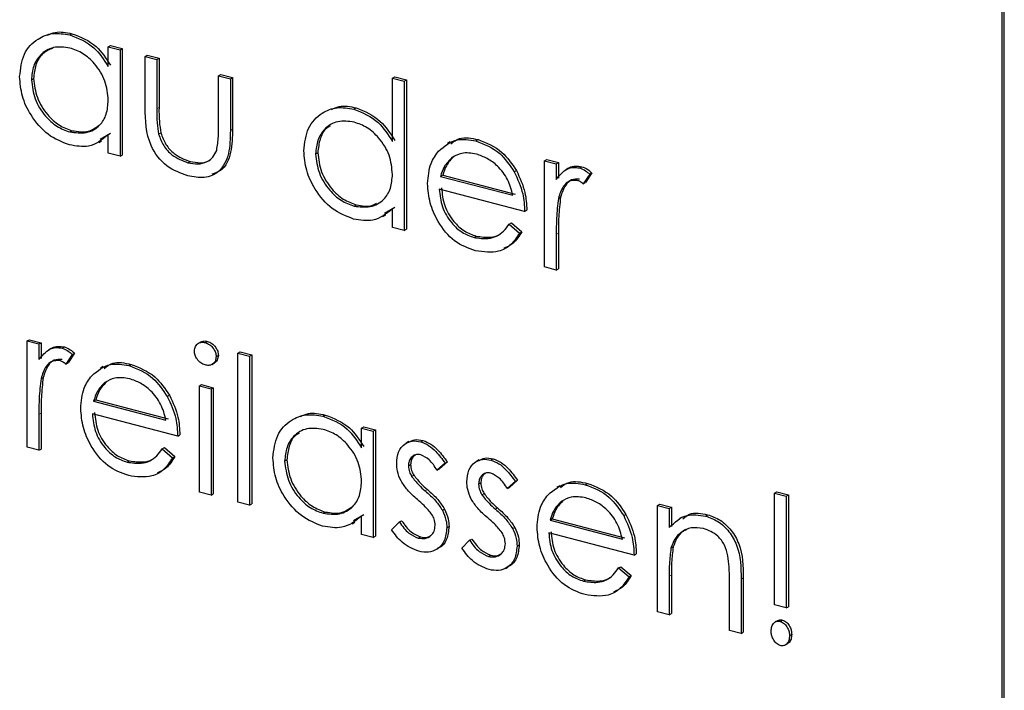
# Model space of a CAD drawing. Header units: millimetres. Extents: x 0 to 2100, y 0 to 1485.
# Tile 34 of 39: x 1702 to 1715, y 1171 to 1180. Entities that reach past the tile are written whole.
import ezdxf

# ---------------------------------------------------------------- set-up
doc = ezdxf.new("R2010")
doc.units = ezdxf.units.MM
doc.header["$LTSCALE"] = 5

msp = doc.modelspace()

# ---------------------------------------------------------------- linework, layer by layer
at = {"color": 7, "linetype": 'Continuous', "lineweight": 25}
for p, q in [((1714.634, 1145.381), (1714.635, 1190.622)), ((1714.662, 1145.397), (1714.663, 1190.638)), ((1702.806, 1179.627), (1702.834, 1179.643)), ((1703.295, 1179.476), (1703.324, 1179.492)), ((1703.295, 1179.226), (1703.295, 1179.476)), ((1703.295, 1179.476), (1703.444, 1179.437)), ((1703.324, 1179.492), (1703.472, 1179.453)), ((1703.444, 1179.437), (1703.472, 1179.453)), ((1703.472, 1179.453), (1703.472, 1178.103)), ((1703.444, 1179.437), (1703.444, 1178.088)), ((1703.762, 1179.354), (1703.79, 1179.37)), ((1703.762, 1179.354), (1703.911, 1179.315)), ((1703.762, 1178.709), (1703.762, 1179.354)), ((1703.79, 1179.37), (1703.939, 1179.331)), ((1703.911, 1179.315), (1703.939, 1179.331)), ((1703.939, 1179.331), (1703.939, 1178.705)), ((1703.911, 1179.315), (1703.911, 1178.689)), ((1704.695, 1179.11), (1704.723, 1179.126)), ((1704.695, 1178.485), (1704.695, 1179.11)), ((1704.695, 1179.11), (1704.844, 1179.072)), ((1704.723, 1179.126), (1704.872, 1179.088)), ((1704.844, 1179.072), (1704.872, 1179.088)), ((1704.872, 1179.088), (1704.872, 1178.431)), ((1706.901, 1179.079), (1706.929, 1179.095)), ((1706.901, 1179.079), (1707.049, 1179.04)), ((1706.901, 1178.274), (1706.901, 1179.079)), ((1706.929, 1179.095), (1707.078, 1179.056)), ((1702.32, 1179.057), (1702.348, 1179.073)), ((1704.844, 1179.072), (1704.844, 1178.415)), ((1707.049, 1179.04), (1707.078, 1179.056)), ((1707.049, 1179.04), (1707.049, 1177.147)), ((1707.078, 1179.056), (1707.078, 1177.162)), ((1706.412, 1178.686), (1706.44, 1178.702)), ((1702.807, 1178.396), (1702.835, 1178.412)), ((1703.324, 1178.376), (1703.194, 1178.302)), ((1703.295, 1178.126), (1703.295, 1178.36)), ((1703.934, 1178.368), (1703.962, 1178.384)), ((1703.174, 1178.263), (1703.21, 1178.283)), ((1707.633, 1178.27), (1707.598, 1178.25)), ((1707.958, 1178.282), (1707.986, 1178.298)), ((1703.444, 1178.088), (1703.295, 1178.126)), ((1703.444, 1178.088), (1703.472, 1178.103)), ((1705.925, 1178.116), (1705.953, 1178.132)), ((1707.654, 1178.07), (1707.682, 1178.085)), ((1704.305, 1178.005), (1704.333, 1178.021)), ((1708.831, 1178.031), (1708.859, 1178.047)), ((1708.831, 1178.031), (1708.979, 1177.992)), ((1708.831, 1176.682), (1708.831, 1178.031)), ((1708.859, 1178.047), (1709.008, 1178.008)), ((1708.979, 1177.992), (1709.008, 1178.008)), ((1708.979, 1177.992), (1708.979, 1177.794)), ((1709.008, 1178.008), (1709.008, 1177.809)), ((1709.274, 1177.939), (1709.303, 1177.955)), ((1707.51, 1177.831), (1707.539, 1177.847)), ((1707.51, 1177.831), (1708.428, 1177.592)), ((1707.539, 1177.847), (1708.456, 1177.608)), ((1708.445, 1177.89), (1708.473, 1177.906)), ((1709.134, 1177.936), (1709.099, 1177.916)), ((1709.404, 1177.859), (1709.322, 1177.737)), ((1709.432, 1177.875), (1709.35, 1177.753)), ((1709.404, 1177.859), (1709.432, 1177.875)), ((1709.322, 1177.737), (1709.35, 1177.753)), ((1708.577, 1177.387), (1707.495, 1177.669)), ((1706.413, 1177.455), (1706.441, 1177.471)), ((1709.006, 1177.553), (1709.034, 1177.568)), ((1706.78, 1177.322), (1706.815, 1177.342)), ((1706.929, 1177.435), (1706.8, 1177.361)), ((1706.901, 1177.185), (1706.901, 1177.419)), ((1708.577, 1177.387), (1708.605, 1177.403)), ((1708.381, 1177.225), (1708.409, 1177.241)), ((1708.381, 1177.225), (1708.513, 1177.113)), ((1708.409, 1177.241), (1708.541, 1177.129)), ((1707.049, 1177.147), (1706.901, 1177.185)), ((1707.049, 1177.147), (1707.078, 1177.162)), ((1708.513, 1177.113), (1708.541, 1177.129)), ((1708.979, 1177.096), (1708.979, 1176.643)), ((1709.008, 1177.112), (1709.008, 1176.659)), ((1707.936, 1177.057), (1707.964, 1177.073)), ((1708.979, 1176.643), (1708.831, 1176.682)), ((1708.979, 1176.643), (1709.008, 1176.659)), ((1702.267, 1175.743), (1702.295, 1175.759)), ((1702.267, 1175.743), (1702.415, 1175.705)), ((1702.267, 1174.394), (1702.267, 1175.743)), ((1702.295, 1175.759), (1702.443, 1175.72)), ((1702.415, 1175.705), (1702.443, 1175.72)), ((1702.415, 1175.705), (1702.415, 1175.506)), ((1702.443, 1175.72), (1702.443, 1175.522)), ((1704.472, 1175.731), (1704.437, 1175.712)), ((1704.525, 1175.722), (1704.553, 1175.738)), ((1702.57, 1175.648), (1702.535, 1175.628)), ((1702.71, 1175.651), (1702.738, 1175.667)), ((1702.868, 1175.587), (1702.786, 1175.465)), ((1702.839, 1175.571), (1702.868, 1175.587)), ((1704.939, 1175.59), (1704.967, 1175.606)), ((1704.939, 1175.59), (1705.088, 1175.552)), ((1704.939, 1173.696), (1704.939, 1175.59)), ((1704.967, 1175.606), (1705.116, 1175.567)), ((1702.839, 1175.571), (1702.758, 1175.449)), ((1702.758, 1175.449), (1702.786, 1175.465)), ((1704.607, 1175.444), (1704.642, 1175.464)), ((1704.663, 1175.543), (1704.692, 1175.559)), ((1705.088, 1175.552), (1705.116, 1175.567)), ((1705.088, 1175.552), (1705.088, 1173.658)), ((1705.116, 1175.567), (1705.116, 1173.674)), ((1703.232, 1175.417), (1703.197, 1175.397)), ((1703.557, 1175.43), (1703.585, 1175.446)), ((1702.442, 1175.265), (1702.47, 1175.281)), ((1703.253, 1175.217), (1703.281, 1175.233)), ((1704.451, 1175.173), (1704.479, 1175.189)), ((1704.451, 1175.173), (1704.6, 1175.134)), ((1704.451, 1173.824), (1704.451, 1175.173)), ((1704.479, 1175.189), (1704.628, 1175.15)), ((1704.6, 1175.134), (1704.628, 1175.15)), ((1704.6, 1175.134), (1704.6, 1173.785)), ((1704.628, 1175.15), (1704.628, 1173.801)), ((1703.109, 1174.979), (1703.138, 1174.995)), ((1703.109, 1174.979), (1704.027, 1174.739)), ((1703.138, 1174.995), (1704.055, 1174.755)), ((1704.044, 1175.038), (1704.072, 1175.053)), ((1702.415, 1174.809), (1702.415, 1174.355)), ((1702.443, 1174.825), (1702.443, 1174.371)), ((1704.176, 1174.535), (1703.094, 1174.817)), ((1706.019, 1174.788), (1706.048, 1174.803)), ((1706.509, 1174.636), (1706.537, 1174.652)), ((1706.509, 1174.387), (1706.509, 1174.636)), ((1706.509, 1174.636), (1706.657, 1174.597)), ((1706.537, 1174.652), (1706.685, 1174.613)), ((1706.657, 1174.597), (1706.685, 1174.613)), ((1706.657, 1174.597), (1706.657, 1173.248)), ((1706.685, 1174.613), (1706.685, 1173.264)), ((1704.176, 1174.535), (1704.204, 1174.551)), ((1707.11, 1174.465), (1707.075, 1174.445)), ((1707.259, 1174.464), (1707.288, 1174.48)), ((1702.415, 1174.355), (1702.267, 1174.394)), ((1702.415, 1174.355), (1702.443, 1174.371)), ((1703.98, 1174.373), (1704.008, 1174.389)), ((1703.98, 1174.373), (1704.112, 1174.261)), ((1704.008, 1174.389), (1704.14, 1174.277)), ((1703.535, 1174.205), (1703.563, 1174.221)), ((1704.112, 1174.261), (1704.14, 1174.277)), ((1705.533, 1174.218), (1705.561, 1174.234)), ((1707.597, 1174.207), (1707.496, 1174.118)), ((1707.569, 1174.191), (1707.597, 1174.207)), ((1708.001, 1174.233), (1707.965, 1174.213)), ((1708.15, 1174.231), (1708.178, 1174.247)), ((1707.102, 1174.158), (1707.131, 1174.173)), ((1707.569, 1174.191), (1707.468, 1174.102)), ((1707.468, 1174.102), (1707.496, 1174.118)), ((1707.144, 1174.024), (1707.172, 1174.04)), ((1708.46, 1173.959), (1708.359, 1173.869)), ((1708.488, 1173.975), (1708.387, 1173.885)), ((1708.46, 1173.959), (1708.488, 1173.975)), ((1707.993, 1173.925), (1708.021, 1173.941)), ((1708.359, 1173.869), (1708.387, 1173.885)), ((1709.022, 1173.906), (1708.987, 1173.886)), ((1709.347, 1173.919), (1709.375, 1173.935)), ((1704.6, 1173.785), (1704.451, 1173.824)), ((1704.6, 1173.785), (1704.628, 1173.801)), ((1708.034, 1173.792), (1708.062, 1173.808)), ((1709.043, 1173.706), (1709.071, 1173.722)), ((1711.747, 1173.813), (1711.775, 1173.829)), ((1711.747, 1173.813), (1711.896, 1173.775)), ((1711.747, 1172.393), (1711.747, 1173.813)), ((1711.775, 1173.829), (1711.924, 1173.791)), ((1711.896, 1173.775), (1711.924, 1173.791)), ((1711.896, 1173.775), (1711.896, 1172.354)), ((1711.924, 1173.791), (1711.924, 1172.37)), ((1705.088, 1173.658), (1704.939, 1173.696)), ((1705.088, 1173.658), (1705.116, 1173.674)), ((1707.534, 1173.594), (1707.562, 1173.61)), ((1710.263, 1173.656), (1710.291, 1173.672)), ((1710.263, 1173.656), (1710.411, 1173.618)), ((1710.263, 1172.307), (1710.263, 1173.656)), ((1710.291, 1173.672), (1710.439, 1173.634)), ((1710.411, 1173.618), (1710.439, 1173.634)), ((1710.411, 1173.618), (1710.411, 1173.374)), ((1710.439, 1173.634), (1710.439, 1173.39)), ((1706.02, 1173.556), (1706.048, 1173.572)), ((1706.537, 1173.536), (1706.407, 1173.462)), ((1706.509, 1173.287), (1706.509, 1173.52)), ((1706.989, 1173.446), (1707.017, 1173.461)), ((1708.9, 1173.468), (1708.928, 1173.484)), ((1708.9, 1173.468), (1709.817, 1173.228)), ((1708.928, 1173.484), (1709.845, 1173.244)), ((1709.834, 1173.526), (1709.862, 1173.542)), ((1710.576, 1173.508), (1710.541, 1173.488)), ((1710.871, 1173.521), (1710.899, 1173.537)), ((1706.388, 1173.423), (1706.423, 1173.443)), ((1706.89, 1173.346), (1706.989, 1173.446)), ((1707.59, 1173.371), (1707.618, 1173.387)), ((1708.425, 1173.362), (1708.453, 1173.377)), ((1706.657, 1173.248), (1706.509, 1173.287)), ((1706.657, 1173.248), (1706.685, 1173.264)), ((1707.228, 1173.241), (1707.256, 1173.257)), ((1707.781, 1173.114), (1707.88, 1173.213)), ((1707.88, 1173.213), (1707.908, 1173.229)), ((1709.966, 1173.024), (1708.884, 1173.306)), ((1707.444, 1173.09), (1707.479, 1173.109)), ((1708.481, 1173.138), (1708.509, 1173.154)), ((1710.434, 1173.112), (1710.462, 1173.128)), ((1708.119, 1173.008), (1708.147, 1173.024)), ((1709.966, 1173.024), (1709.994, 1173.04)), ((1708.335, 1172.857), (1708.37, 1172.877)), ((1709.77, 1172.862), (1709.798, 1172.878)), ((1709.77, 1172.862), (1709.902, 1172.75)), ((1709.798, 1172.878), (1709.93, 1172.766)), ((1709.325, 1172.694), (1709.353, 1172.71)), ((1709.902, 1172.75), (1709.93, 1172.766)), ((1710.411, 1172.756), (1710.411, 1172.268)), ((1710.439, 1172.772), (1710.439, 1172.284)), ((1711.323, 1172.719), (1711.323, 1172.03)), ((1711.351, 1172.735), (1711.351, 1172.046)), ((1711.175, 1172.069), (1711.175, 1172.704)), ((1711.896, 1172.354), (1711.747, 1172.393)), ((1711.896, 1172.354), (1711.924, 1172.37)), ((1710.411, 1172.268), (1710.263, 1172.307)), ((1710.411, 1172.268), (1710.439, 1172.284)), ((1711.792, 1172.196), (1711.757, 1172.176)), ((1711.821, 1172.184), (1711.849, 1172.2)), ((1711.323, 1172.03), (1711.175, 1172.069)), ((1711.323, 1172.03), (1711.351, 1172.046)), ((1711.938, 1172), (1711.966, 1172.016)), ((1711.879, 1171.881), (1711.915, 1171.901))]:
    msp.add_line(p, q, dxfattribs=at)
at = {"color": 8, "linetype": 'Continuous', "lineweight": 18}
for p, q in [((1703.911, 1178.689), (1703.939, 1178.705)), ((1704.844, 1178.415), (1704.872, 1178.431)), ((1708.979, 1177.096), (1709.008, 1177.112)), ((1702.415, 1174.809), (1702.443, 1174.825)), ((1707.316, 1173.84), (1707.344, 1173.856)), ((1708.207, 1173.608), (1708.235, 1173.624)), ((1710.411, 1172.756), (1710.439, 1172.772)), ((1711.323, 1172.719), (1711.351, 1172.735))]:
    msp.add_line(p, q, dxfattribs=at)
at = {"color": 7, "linetype": 'Continuous', "lineweight": 25}
for points, knots in [([(1702.171, 1179.098), (1702.183, 1179.198), (1702.206, 1179.399), (1702.381, 1179.579), (1702.588, 1179.663), (1702.734, 1179.639), (1702.806, 1179.627)], [0, 0, 0, 0, 0.279413, 0.559191, 0.779548, 1, 1, 1, 1]), ([(1702.521, 1179.623), (1702.553, 1179.638), (1702.647, 1179.681), (1702.76, 1179.658), (1702.834, 1179.643)], [0, 0, 0, 0, 0.346242, 1, 1, 1, 1]), ([(1702.806, 1179.627), (1702.915, 1179.585), (1703.111, 1179.509), (1703.239, 1179.313), (1703.295, 1179.226)], [0, 0, 0, 0, 0.559062, 1, 1, 1, 1]), ([(1702.834, 1179.643), (1702.944, 1179.601), (1703.139, 1179.525), (1703.267, 1179.329), (1703.324, 1179.242)], [0, 0, 0, 0, 0.559062, 1, 1, 1, 1]), ([(1702.808, 1179.461), (1702.737, 1179.47), (1702.596, 1179.489), (1702.435, 1179.39), (1702.338, 1179.239), (1702.326, 1179.118), (1702.32, 1179.057)], [0, 0, 0, 0, 0.279767, 0.559291, 0.779719, 1, 1, 1, 1]), ([(1702.592, 1179.46), (1702.545, 1179.44), (1702.452, 1179.398), (1702.367, 1179.253), (1702.354, 1179.133), (1702.348, 1179.073)], [0, 0, 0, 0, 0.328012, 0.664119, 1, 1, 1, 1]), ([(1703.295, 1178.798), (1703.288, 1178.88), (1703.272, 1179.044), (1703.138, 1179.255), (1702.977, 1179.402), (1702.865, 1179.441), (1702.808, 1179.461)], [0, 0, 0, 0, 0.27966, 0.55921, 0.779487, 1, 1, 1, 1]), ([(1702.802, 1178.232), (1702.709, 1178.268), (1702.523, 1178.341), (1702.317, 1178.585), (1702.19, 1178.849), (1702.178, 1179.015), (1702.171, 1179.098)], [0, 0, 0, 0, 0.279573, 0.559333, 0.779589, 1, 1, 1, 1]), ([(1702.32, 1179.057), (1702.33, 1178.976), (1702.35, 1178.813), (1702.48, 1178.603), (1702.64, 1178.458), (1702.751, 1178.416), (1702.807, 1178.396)], [0, 0, 0, 0, 0.279429, 0.559146, 0.77957, 1, 1, 1, 1]), ([(1702.348, 1179.073), (1702.358, 1178.992), (1702.378, 1178.829), (1702.508, 1178.619), (1702.668, 1178.473), (1702.779, 1178.432), (1702.835, 1178.412)], [0, 0, 0, 0, 0.279429, 0.559146, 0.77957, 1, 1, 1, 1]), ([(1702.807, 1178.396), (1702.878, 1178.387), (1703.02, 1178.369), (1703.185, 1178.461), (1703.281, 1178.615), (1703.291, 1178.737), (1703.295, 1178.798)], [0, 0, 0, 0, 0.2798222, 0.5593866, 0.7796028, 1, 1, 1, 1]), ([(1704.304, 1177.839), (1704.212, 1177.872), (1704.029, 1177.936), (1703.771, 1178.273), (1703.766, 1178.543), (1703.762, 1178.709)], [0, 0, 0, 0, 0.28097, 0.559785, 1, 1, 1, 1]), ([(1703.939, 1178.705), (1703.938, 1178.646), (1703.938, 1178.54), (1703.955, 1178.431), (1703.962, 1178.384)], [0, 0, 0, 0, 0.5603768, 1, 1, 1, 1]), ([(1705.777, 1178.157), (1705.788, 1178.257), (1705.811, 1178.458), (1705.987, 1178.638), (1706.193, 1178.722), (1706.339, 1178.698), (1706.412, 1178.686)], [0, 0, 0, 0, 0.279413, 0.559191, 0.779548, 1, 1, 1, 1]), ([(1706.126, 1178.682), (1706.159, 1178.697), (1706.253, 1178.74), (1706.366, 1178.717), (1706.44, 1178.702)], [0, 0, 0, 0, 0.346242, 1, 1, 1, 1]), ([(1703.911, 1178.689), (1703.91, 1178.63), (1703.91, 1178.524), (1703.927, 1178.415), (1703.934, 1178.368)], [0, 0, 0, 0, 0.5603768, 1, 1, 1, 1]), ([(1706.412, 1178.686), (1706.521, 1178.641), (1706.717, 1178.56), (1706.845, 1178.361), (1706.901, 1178.274)], [0, 0, 0, 0, 0.5584261, 1, 1, 1, 1]), ([(1706.44, 1178.702), (1706.549, 1178.657), (1706.745, 1178.576), (1706.873, 1178.377), (1706.929, 1178.289)], [0, 0, 0, 0, 0.5584261, 1, 1, 1, 1]), ([(1702.835, 1178.412), (1702.907, 1178.401), (1703.038, 1178.381), (1703.137, 1178.45), (1703.181, 1178.481)], [0, 0, 0, 0, 0.552225, 1, 1, 1, 1]), ([(1704.671, 1178.162), (1704.68, 1178.221), (1704.696, 1178.325), (1704.695, 1178.436), (1704.695, 1178.485)], [0, 0, 0, 0, 0.559371, 1, 1, 1, 1]), ([(1706.414, 1178.52), (1706.343, 1178.529), (1706.201, 1178.548), (1706.04, 1178.449), (1705.944, 1178.298), (1705.931, 1178.177), (1705.925, 1178.116)], [0, 0, 0, 0, 0.279767, 0.559291, 0.779719, 1, 1, 1, 1]), ([(1706.11, 1178.469), (1706.095, 1178.461), (1706.035, 1178.431), (1705.974, 1178.31), (1705.96, 1178.192), (1705.953, 1178.132)], [0, 0, 0, 0, 0.1372591, 0.5687738, 1, 1, 1, 1]), ([(1706.901, 1177.857), (1706.893, 1177.939), (1706.877, 1178.103), (1706.744, 1178.314), (1706.583, 1178.461), (1706.47, 1178.5), (1706.414, 1178.52)], [0, 0, 0, 0, 0.27966, 0.55921, 0.779487, 1, 1, 1, 1]), ([(1703.295, 1178.36), (1703.217, 1178.297), (1703.077, 1178.185), (1702.886, 1178.217), (1702.802, 1178.232)], [0, 0, 0, 0, 0.558763, 1, 1, 1, 1]), ([(1703.934, 1178.368), (1703.952, 1178.318), (1703.989, 1178.218), (1704.122, 1178.075), (1704.236, 1178.031), (1704.305, 1178.005)], [0, 0, 0, 0, 0.280117, 0.560544, 1, 1, 1, 1]), ([(1703.962, 1178.384), (1703.98, 1178.334), (1704.017, 1178.233), (1704.15, 1178.091), (1704.264, 1178.047), (1704.333, 1178.021)], [0, 0, 0, 0, 0.280117, 0.560544, 1, 1, 1, 1]), ([(1704.844, 1178.415), (1704.842, 1178.314), (1704.84, 1178.114), (1704.723, 1177.882), (1704.516, 1177.799), (1704.375, 1177.826), (1704.304, 1177.839)], [0, 0, 0, 0, 0.281501, 0.559646, 0.779298, 1, 1, 1, 1]), ([(1704.872, 1178.431), (1704.87, 1178.331), (1704.866, 1178.134), (1704.768, 1177.91), (1704.647, 1177.873), (1704.607, 1177.861)], [0, 0, 0, 0, 0.402404, 0.800011, 1, 1, 1, 1]), ([(1707.642, 1178.246), (1707.677, 1178.273), (1707.772, 1178.344), (1707.904, 1178.316), (1707.986, 1178.298)], [0, 0, 0, 0, 0.369312, 1, 1, 1, 1]), ([(1707.486, 1178.154), (1707.56, 1178.216), (1707.693, 1178.328), (1707.877, 1178.296), (1707.958, 1178.282)], [0, 0, 0, 0, 0.558577, 1, 1, 1, 1]), ([(1707.958, 1178.282), (1708.066, 1178.241), (1708.258, 1178.166), (1708.388, 1177.974), (1708.445, 1177.89)], [0, 0, 0, 0, 0.5589188, 1, 1, 1, 1]), ([(1707.986, 1178.298), (1708.094, 1178.256), (1708.286, 1178.181), (1708.416, 1177.99), (1708.473, 1177.906)], [0, 0, 0, 0, 0.5589188, 1, 1, 1, 1]), ([(1704.305, 1178.005), (1704.348, 1177.996), (1704.434, 1177.98), (1704.544, 1178.009), (1704.628, 1178.07), (1704.656, 1178.132), (1704.671, 1178.162)], [0, 0, 0, 0, 0.28027, 0.560007, 0.780074, 1, 1, 1, 1]), ([(1706.407, 1177.29), (1706.314, 1177.327), (1706.128, 1177.4), (1705.923, 1177.644), (1705.796, 1177.908), (1705.783, 1178.074), (1705.777, 1178.157)], [0, 0, 0, 0, 0.279573, 0.559333, 0.779589, 1, 1, 1, 1]), ([(1705.925, 1178.116), (1705.935, 1178.035), (1705.955, 1177.872), (1706.086, 1177.662), (1706.246, 1177.517), (1706.357, 1177.475), (1706.413, 1177.455)], [0, 0, 0, 0, 0.279429, 0.559146, 0.77957, 1, 1, 1, 1]), ([(1705.953, 1178.132), (1705.963, 1178.051), (1705.984, 1177.888), (1706.114, 1177.678), (1706.274, 1177.532), (1706.385, 1177.491), (1706.441, 1177.471)], [0, 0, 0, 0, 0.279429, 0.559146, 0.77957, 1, 1, 1, 1]), ([(1707.346, 1177.74), (1707.354, 1177.83), (1707.367, 1177.99), (1707.449, 1178.104), (1707.486, 1178.154)], [0, 0, 0, 0, 0.559427, 1, 1, 1, 1]), ([(1707.682, 1178.085), (1707.646, 1178.049), (1707.582, 1177.985), (1707.552, 1177.889), (1707.539, 1177.847)], [0, 0, 0, 0, 0.558795, 1, 1, 1, 1]), ([(1707.966, 1178.115), (1707.902, 1178.125), (1707.787, 1178.144), (1707.695, 1178.092), (1707.654, 1178.07)], [0, 0, 0, 0, 0.559458, 1, 1, 1, 1]), ([(1708.428, 1177.592), (1708.41, 1177.66), (1708.374, 1177.797), (1708.247, 1177.959), (1708.106, 1178.066), (1708.012, 1178.098), (1707.966, 1178.115)], [0, 0, 0, 0, 0.280138, 0.559194, 0.779598, 1, 1, 1, 1]), ([(1704.333, 1178.021), (1704.376, 1178.013), (1704.461, 1177.998), (1704.549, 1178.011), (1704.582, 1178.039), (1704.585, 1178.041)], [0, 0, 0, 0, 0.479333, 0.957755, 1, 1, 1, 1]), ([(1707.654, 1178.07), (1707.618, 1178.033), (1707.554, 1177.969), (1707.524, 1177.873), (1707.51, 1177.831)], [0, 0, 0, 0, 0.558795, 1, 1, 1, 1]), ([(1709.134, 1177.929), (1709.138, 1177.934), (1709.161, 1177.957), (1709.222, 1177.966), (1709.276, 1177.959), (1709.303, 1177.955)], [0, 0, 0, 0, 0.1115098, 0.5559306, 1, 1, 1, 1]), ([(1709.303, 1177.955), (1709.328, 1177.945), (1709.374, 1177.927), (1709.414, 1177.891), (1709.432, 1177.875)], [0, 0, 0, 0, 0.559243, 1, 1, 1, 1]), ([(1706.413, 1177.455), (1706.483, 1177.446), (1706.625, 1177.428), (1706.79, 1177.52), (1706.886, 1177.674), (1706.896, 1177.796), (1706.901, 1177.857)], [0, 0, 0, 0, 0.2798222, 0.5593866, 0.7796028, 1, 1, 1, 1]), ([(1708.445, 1177.89), (1708.488, 1177.797), (1708.565, 1177.632), (1708.573, 1177.462), (1708.577, 1177.387)], [0, 0, 0, 0, 0.558897, 1, 1, 1, 1]), ([(1708.473, 1177.906), (1708.516, 1177.813), (1708.593, 1177.648), (1708.601, 1177.478), (1708.605, 1177.403)], [0, 0, 0, 0, 0.558897, 1, 1, 1, 1]), ([(1708.979, 1177.794), (1709.021, 1177.846), (1709.079, 1177.919), (1709.193, 1177.952), (1709.247, 1177.943), (1709.274, 1177.939)], [0, 0, 0, 0, 0.558788, 0.779481, 1, 1, 1, 1]), ([(1709.274, 1177.939), (1709.3, 1177.929), (1709.346, 1177.911), (1709.386, 1177.875), (1709.404, 1177.859)], [0, 0, 0, 0, 0.559243, 1, 1, 1, 1]), ([(1707.954, 1176.887), (1707.863, 1176.92), (1707.679, 1176.986), (1707.481, 1177.235), (1707.366, 1177.495), (1707.353, 1177.658), (1707.346, 1177.74)], [0, 0, 0, 0, 0.2798853, 0.5588589, 0.779462, 1, 1, 1, 1]), ([(1709.246, 1177.781), (1709.211, 1177.781), (1709.141, 1177.782), (1709.051, 1177.697), (1709.023, 1177.607), (1709.006, 1177.553)], [0, 0, 0, 0, 0.278336, 0.558768, 1, 1, 1, 1]), ([(1709.274, 1177.796), (1709.239, 1177.797), (1709.169, 1177.798), (1709.079, 1177.713), (1709.051, 1177.623), (1709.034, 1177.568)], [0, 0, 0, 0, 0.278336, 0.558768, 1, 1, 1, 1]), ([(1709.322, 1177.737), (1709.309, 1177.747), (1709.284, 1177.766), (1709.258, 1177.776), (1709.246, 1177.781)], [0, 0, 0, 0, 0.560396, 1, 1, 1, 1]), ([(1707.495, 1177.669), (1707.502, 1177.594), (1707.518, 1177.444), (1707.635, 1177.248), (1707.781, 1177.112), (1707.884, 1177.075), (1707.936, 1177.057)], [0, 0, 0, 0, 0.279963, 0.559359, 0.779526, 1, 1, 1, 1]), ([(1707.523, 1177.685), (1707.531, 1177.61), (1707.546, 1177.46), (1707.663, 1177.264), (1707.81, 1177.128), (1707.912, 1177.091), (1707.964, 1177.073)], [0, 0, 0, 0, 0.279963, 0.559359, 0.779526, 1, 1, 1, 1]), ([(1706.441, 1177.471), (1706.514, 1177.456), (1706.609, 1177.437), (1706.681, 1177.482), (1706.697, 1177.492)], [0, 0, 0, 0, 0.774284, 1, 1, 1, 1]), ([(1709.006, 1177.553), (1708.996, 1177.469), (1708.979, 1177.32), (1708.979, 1177.165), (1708.979, 1177.096)], [0, 0, 0, 0, 0.559636, 1, 1, 1, 1]), ([(1709.034, 1177.568), (1709.024, 1177.485), (1709.007, 1177.336), (1709.007, 1177.181), (1709.008, 1177.112)], [0, 0, 0, 0, 0.559636, 1, 1, 1, 1]), ([(1706.901, 1177.419), (1706.823, 1177.356), (1706.682, 1177.244), (1706.491, 1177.276), (1706.407, 1177.29)], [0, 0, 0, 0, 0.558763, 1, 1, 1, 1]), ([(1707.936, 1177.057), (1707.997, 1177.048), (1708.097, 1177.033), (1708.225, 1177.067), (1708.314, 1177.134), (1708.359, 1177.195), (1708.381, 1177.225)], [0, 0, 0, 0, 0.339465, 0.559626, 0.779498, 1, 1, 1, 1]), ([(1708.513, 1177.113), (1708.479, 1177.061), (1708.412, 1176.957), (1708.222, 1176.85), (1708.056, 1176.873), (1707.954, 1176.887)], [0, 0, 0, 0, 0.280919, 0.5614069, 1, 1, 1, 1]), ([(1707.964, 1177.073), (1708.024, 1177.065), (1708.124, 1177.051), (1708.228, 1177.071), (1708.263, 1177.098), (1708.269, 1177.103)], [0, 0, 0, 0, 0.558977, 0.921502, 1, 1, 1, 1]), ([(1708.541, 1177.129), (1708.508, 1177.075), (1708.451, 1176.98), (1708.356, 1176.938), (1708.315, 1176.92)], [0, 0, 0, 0, 0.5739894, 1, 1, 1, 1]), ([(1704.388, 1175.615), (1704.39, 1175.636), (1704.396, 1175.678), (1704.435, 1175.714), (1704.479, 1175.73), (1704.51, 1175.725), (1704.525, 1175.722)], [0, 0, 0, 0, 0.279289, 0.558897, 0.779452, 1, 1, 1, 1]), ([(1704.468, 1175.729), (1704.481, 1175.735), (1704.507, 1175.747), (1704.538, 1175.741), (1704.553, 1175.738)], [0, 0, 0, 0, 0.493648, 1, 1, 1, 1]), ([(1704.525, 1175.722), (1704.545, 1175.715), (1704.584, 1175.7), (1704.629, 1175.651), (1704.659, 1175.596), (1704.662, 1175.561), (1704.663, 1175.543)], [0, 0, 0, 0, 0.279869, 0.559866, 0.779911, 1, 1, 1, 1]), ([(1704.553, 1175.738), (1704.573, 1175.731), (1704.612, 1175.716), (1704.657, 1175.667), (1704.687, 1175.612), (1704.69, 1175.577), (1704.692, 1175.559)], [0, 0, 0, 0, 0.279869, 0.559866, 0.779911, 1, 1, 1, 1]), ([(1702.415, 1175.506), (1702.457, 1175.558), (1702.515, 1175.632), (1702.628, 1175.664), (1702.683, 1175.656), (1702.71, 1175.651)], [0, 0, 0, 0, 0.558788, 0.779481, 1, 1, 1, 1]), ([(1702.57, 1175.642), (1702.574, 1175.646), (1702.597, 1175.669), (1702.658, 1175.678), (1702.711, 1175.671), (1702.738, 1175.667)], [0, 0, 0, 0, 0.11151, 0.555931, 1, 1, 1, 1]), ([(1702.71, 1175.651), (1702.736, 1175.641), (1702.782, 1175.623), (1702.822, 1175.587), (1702.839, 1175.571)], [0, 0, 0, 0, 0.559243, 1, 1, 1, 1]), ([(1702.738, 1175.667), (1702.764, 1175.657), (1702.81, 1175.639), (1702.85, 1175.603), (1702.868, 1175.587)], [0, 0, 0, 0, 0.559243, 1, 1, 1, 1]), ([(1704.525, 1175.438), (1704.505, 1175.445), (1704.467, 1175.46), (1704.422, 1175.509), (1704.393, 1175.563), (1704.389, 1175.598), (1704.388, 1175.615)], [0, 0, 0, 0, 0.279784, 0.559698, 0.779921, 1, 1, 1, 1]), ([(1702.682, 1175.493), (1702.647, 1175.494), (1702.577, 1175.495), (1702.487, 1175.41), (1702.459, 1175.32), (1702.442, 1175.265)], [0, 0, 0, 0, 0.278336, 0.558768, 1, 1, 1, 1]), ([(1702.71, 1175.509), (1702.675, 1175.509), (1702.605, 1175.511), (1702.515, 1175.425), (1702.487, 1175.336), (1702.47, 1175.281)], [0, 0, 0, 0, 0.278336, 0.558768, 1, 1, 1, 1]), ([(1702.758, 1175.449), (1702.744, 1175.46), (1702.72, 1175.478), (1702.694, 1175.488), (1702.682, 1175.493)], [0, 0, 0, 0, 0.560396, 1, 1, 1, 1]), ([(1703.085, 1175.302), (1703.159, 1175.364), (1703.292, 1175.475), (1703.476, 1175.444), (1703.557, 1175.43)], [0, 0, 0, 0, 0.558577, 1, 1, 1, 1]), ([(1703.241, 1175.394), (1703.276, 1175.421), (1703.371, 1175.492), (1703.503, 1175.464), (1703.585, 1175.446)], [0, 0, 0, 0, 0.369312, 1, 1, 1, 1]), ([(1704.663, 1175.543), (1704.661, 1175.522), (1704.655, 1175.48), (1704.615, 1175.445), (1704.571, 1175.43), (1704.54, 1175.435), (1704.525, 1175.438)], [0, 0, 0, 0, 0.27916, 0.558862, 0.779356, 1, 1, 1, 1]), ([(1704.692, 1175.559), (1704.688, 1175.539), (1704.682, 1175.497), (1704.656, 1175.468), (1704.638, 1175.462), (1704.638, 1175.462)], [0, 0, 0, 0, 0.4979, 0.996768, 1, 1, 1, 1]), ([(1703.557, 1175.43), (1703.665, 1175.388), (1703.857, 1175.313), (1703.987, 1175.122), (1704.044, 1175.038)], [0, 0, 0, 0, 0.558919, 1, 1, 1, 1]), ([(1703.585, 1175.446), (1703.693, 1175.404), (1703.885, 1175.329), (1704.015, 1175.138), (1704.072, 1175.053)], [0, 0, 0, 0, 0.558919, 1, 1, 1, 1]), ([(1702.442, 1175.265), (1702.432, 1175.181), (1702.415, 1175.032), (1702.415, 1174.877), (1702.415, 1174.809)], [0, 0, 0, 0, 0.559636, 1, 1, 1, 1]), ([(1702.47, 1175.281), (1702.46, 1175.197), (1702.443, 1175.048), (1702.443, 1174.893), (1702.443, 1174.825)], [0, 0, 0, 0, 0.559636, 1, 1, 1, 1]), ([(1702.945, 1174.888), (1702.953, 1174.977), (1702.966, 1175.138), (1703.048, 1175.252), (1703.085, 1175.302)], [0, 0, 0, 0, 0.559427, 1, 1, 1, 1]), ([(1703.253, 1175.217), (1703.217, 1175.181), (1703.153, 1175.116), (1703.123, 1175.021), (1703.109, 1174.979)], [0, 0, 0, 0, 0.558795, 1, 1, 1, 1]), ([(1703.281, 1175.233), (1703.245, 1175.197), (1703.181, 1175.132), (1703.151, 1175.037), (1703.138, 1174.995)], [0, 0, 0, 0, 0.558795, 1, 1, 1, 1]), ([(1703.565, 1175.262), (1703.501, 1175.273), (1703.386, 1175.292), (1703.294, 1175.24), (1703.253, 1175.217)], [0, 0, 0, 0, 0.5594582, 1, 1, 1, 1]), ([(1704.027, 1174.739), (1704.009, 1174.808), (1703.973, 1174.945), (1703.846, 1175.107), (1703.705, 1175.214), (1703.612, 1175.246), (1703.565, 1175.262)], [0, 0, 0, 0, 0.2801382, 0.5591944, 0.7795977, 1, 1, 1, 1]), ([(1704.044, 1175.038), (1704.087, 1174.945), (1704.164, 1174.78), (1704.172, 1174.61), (1704.176, 1174.535)], [0, 0, 0, 0, 0.5588968, 1, 1, 1, 1]), ([(1704.072, 1175.053), (1704.115, 1174.961), (1704.192, 1174.796), (1704.2, 1174.626), (1704.204, 1174.551)], [0, 0, 0, 0, 0.5588968, 1, 1, 1, 1]), ([(1703.554, 1174.034), (1703.462, 1174.068), (1703.278, 1174.134), (1703.08, 1174.383), (1702.965, 1174.643), (1702.952, 1174.806), (1702.945, 1174.888)], [0, 0, 0, 0, 0.279885, 0.558859, 0.779462, 1, 1, 1, 1]), ([(1703.122, 1174.833), (1703.13, 1174.758), (1703.145, 1174.608), (1703.262, 1174.412), (1703.409, 1174.275), (1703.512, 1174.239), (1703.563, 1174.221)], [0, 0, 0, 0, 0.2799631, 0.5593589, 0.7795256, 1, 1, 1, 1]), ([(1705.734, 1174.784), (1705.766, 1174.799), (1705.86, 1174.842), (1705.974, 1174.819), (1706.048, 1174.803)], [0, 0, 0, 0, 0.346242, 1, 1, 1, 1]), ([(1703.094, 1174.817), (1703.102, 1174.742), (1703.117, 1174.592), (1703.234, 1174.396), (1703.38, 1174.259), (1703.483, 1174.223), (1703.535, 1174.205)], [0, 0, 0, 0, 0.2799631, 0.5593589, 0.7795256, 1, 1, 1, 1]), ([(1705.384, 1174.259), (1705.396, 1174.359), (1705.419, 1174.56), (1705.594, 1174.739), (1705.801, 1174.824), (1705.947, 1174.8), (1706.019, 1174.788)], [0, 0, 0, 0, 0.279413, 0.559191, 0.779548, 1, 1, 1, 1]), ([(1706.019, 1174.788), (1706.129, 1174.745), (1706.324, 1174.67), (1706.452, 1174.473), (1706.509, 1174.387)], [0, 0, 0, 0, 0.5590621, 1, 1, 1, 1]), ([(1706.048, 1174.803), (1706.157, 1174.761), (1706.352, 1174.686), (1706.48, 1174.489), (1706.537, 1174.402)], [0, 0, 0, 0, 0.5590621, 1, 1, 1, 1]), ([(1706.021, 1174.621), (1705.951, 1174.631), (1705.809, 1174.649), (1705.648, 1174.551), (1705.551, 1174.399), (1705.539, 1174.278), (1705.533, 1174.218)], [0, 0, 0, 0, 0.2797672, 0.5592905, 0.7797189, 1, 1, 1, 1]), ([(1706.509, 1173.959), (1706.501, 1174.041), (1706.485, 1174.205), (1706.351, 1174.416), (1706.19, 1174.562), (1706.078, 1174.602), (1706.021, 1174.621)], [0, 0, 0, 0, 0.27966, 0.55921, 0.779487, 1, 1, 1, 1]), ([(1705.717, 1174.57), (1705.703, 1174.563), (1705.642, 1174.532), (1705.581, 1174.412), (1705.568, 1174.293), (1705.561, 1174.234)], [0, 0, 0, 0, 0.137259, 0.568774, 1, 1, 1, 1]), ([(1706.954, 1174.19), (1706.958, 1174.24), (1706.967, 1174.341), (1707.048, 1174.438), (1707.15, 1174.483), (1707.223, 1174.47), (1707.259, 1174.464)], [0, 0, 0, 0, 0.279936, 0.559437, 0.779611, 1, 1, 1, 1]), ([(1707.108, 1174.46), (1707.132, 1174.472), (1707.185, 1174.5), (1707.251, 1174.487), (1707.288, 1174.48)], [0, 0, 0, 0, 0.439843, 1, 1, 1, 1]), ([(1707.259, 1174.464), (1707.293, 1174.451), (1707.361, 1174.424), (1707.469, 1174.328), (1707.531, 1174.243), (1707.569, 1174.191)], [0, 0, 0, 0, 0.279553, 0.559703, 1, 1, 1, 1]), ([(1707.288, 1174.48), (1707.322, 1174.467), (1707.39, 1174.44), (1707.497, 1174.344), (1707.559, 1174.259), (1707.597, 1174.207)], [0, 0, 0, 0, 0.279553, 0.559703, 1, 1, 1, 1]), ([(1703.535, 1174.205), (1703.596, 1174.196), (1703.696, 1174.18), (1703.824, 1174.215), (1703.913, 1174.282), (1703.958, 1174.342), (1703.98, 1174.373)], [0, 0, 0, 0, 0.339465, 0.559626, 0.779498, 1, 1, 1, 1]), ([(1704.112, 1174.261), (1704.078, 1174.209), (1704.011, 1174.104), (1703.821, 1173.997), (1703.655, 1174.02), (1703.554, 1174.034)], [0, 0, 0, 0, 0.280919, 0.561407, 1, 1, 1, 1]), ([(1703.563, 1174.221), (1703.623, 1174.212), (1703.723, 1174.199), (1703.827, 1174.219), (1703.862, 1174.246), (1703.868, 1174.251)], [0, 0, 0, 0, 0.5589766, 0.9215021, 1, 1, 1, 1]), ([(1704.14, 1174.277), (1704.107, 1174.223), (1704.05, 1174.128), (1703.955, 1174.086), (1703.914, 1174.067)], [0, 0, 0, 0, 0.573989, 1, 1, 1, 1]), ([(1706.015, 1173.392), (1705.922, 1173.428), (1705.736, 1173.501), (1705.53, 1173.746), (1705.403, 1174.009), (1705.391, 1174.175), (1705.384, 1174.259)], [0, 0, 0, 0, 0.279573, 0.559333, 0.779589, 1, 1, 1, 1]), ([(1705.533, 1174.218), (1705.543, 1174.137), (1705.563, 1173.974), (1705.693, 1173.764), (1705.853, 1173.618), (1705.964, 1173.577), (1706.02, 1173.556)], [0, 0, 0, 0, 0.279429, 0.559146, 0.77957, 1, 1, 1, 1]), ([(1705.561, 1174.234), (1705.571, 1174.152), (1705.591, 1173.99), (1705.721, 1173.78), (1705.881, 1173.634), (1705.993, 1173.593), (1706.048, 1173.572)], [0, 0, 0, 0, 0.279429, 0.559146, 0.77957, 1, 1, 1, 1]), ([(1707.259, 1174.298), (1707.236, 1174.301), (1707.189, 1174.306), (1707.139, 1174.268), (1707.107, 1174.218), (1707.104, 1174.178), (1707.102, 1174.158)], [0, 0, 0, 0, 0.279313, 0.559072, 0.779518, 1, 1, 1, 1]), ([(1707.201, 1174.302), (1707.189, 1174.295), (1707.162, 1174.28), (1707.136, 1174.233), (1707.132, 1174.193), (1707.131, 1174.173)], [0, 0, 0, 0, 0.2937095, 0.6468259, 1, 1, 1, 1]), ([(1707.468, 1174.102), (1707.436, 1174.151), (1707.38, 1174.238), (1707.296, 1174.28), (1707.259, 1174.298)], [0, 0, 0, 0, 0.562045, 1, 1, 1, 1]), ([(1707.845, 1173.957), (1707.849, 1174.008), (1707.858, 1174.109), (1707.939, 1174.206), (1708.041, 1174.25), (1708.114, 1174.238), (1708.15, 1174.231)], [0, 0, 0, 0, 0.279936, 0.559437, 0.779611, 1, 1, 1, 1]), ([(1707.999, 1174.227), (1708.022, 1174.239), (1708.076, 1174.267), (1708.142, 1174.255), (1708.178, 1174.247)], [0, 0, 0, 0, 0.439843, 1, 1, 1, 1]), ([(1708.15, 1174.231), (1708.184, 1174.218), (1708.252, 1174.192), (1708.36, 1174.096), (1708.422, 1174.011), (1708.46, 1173.959)], [0, 0, 0, 0, 0.279553, 0.559703, 1, 1, 1, 1]), ([(1708.178, 1174.247), (1708.212, 1174.234), (1708.28, 1174.208), (1708.388, 1174.112), (1708.45, 1174.027), (1708.488, 1173.975)], [0, 0, 0, 0, 0.279553, 0.559703, 1, 1, 1, 1]), ([(1707.009, 1173.967), (1706.991, 1174.008), (1706.959, 1174.082), (1706.956, 1174.157), (1706.954, 1174.19)], [0, 0, 0, 0, 0.559587, 1, 1, 1, 1]), ([(1707.102, 1174.158), (1707.105, 1174.132), (1707.11, 1174.086), (1707.133, 1174.043), (1707.144, 1174.024)], [0, 0, 0, 0, 0.5590539, 1, 1, 1, 1]), ([(1707.131, 1174.173), (1707.133, 1174.148), (1707.138, 1174.102), (1707.161, 1174.059), (1707.172, 1174.04)], [0, 0, 0, 0, 0.5590539, 1, 1, 1, 1]), ([(1706.02, 1173.556), (1706.091, 1173.547), (1706.233, 1173.529), (1706.398, 1173.622), (1706.494, 1173.775), (1706.504, 1173.897), (1706.509, 1173.959)], [0, 0, 0, 0, 0.279822, 0.559387, 0.779603, 1, 1, 1, 1]), ([(1707.218, 1173.729), (1707.174, 1173.768), (1707.095, 1173.837), (1707.035, 1173.928), (1707.009, 1173.967)], [0, 0, 0, 0, 0.560659, 1, 1, 1, 1]), ([(1707.144, 1174.024), (1707.173, 1173.987), (1707.226, 1173.919), (1707.288, 1173.864), (1707.316, 1173.84)], [0, 0, 0, 0, 0.559018, 1, 1, 1, 1]), ([(1707.172, 1174.04), (1707.201, 1174.002), (1707.254, 1173.935), (1707.317, 1173.88), (1707.344, 1173.856)], [0, 0, 0, 0, 0.559018, 1, 1, 1, 1]), ([(1707.9, 1173.735), (1707.882, 1173.776), (1707.85, 1173.849), (1707.846, 1173.924), (1707.845, 1173.957)], [0, 0, 0, 0, 0.5595868, 1, 1, 1, 1]), ([(1708.15, 1174.066), (1708.127, 1174.068), (1708.08, 1174.074), (1708.03, 1174.036), (1707.998, 1173.986), (1707.995, 1173.945), (1707.993, 1173.925)], [0, 0, 0, 0, 0.279313, 0.559072, 0.779518, 1, 1, 1, 1]), ([(1708.092, 1174.069), (1708.08, 1174.062), (1708.053, 1174.047), (1708.027, 1174.001), (1708.023, 1173.961), (1708.021, 1173.941)], [0, 0, 0, 0, 0.29371, 0.646826, 1, 1, 1, 1]), ([(1708.359, 1173.869), (1708.327, 1173.918), (1708.27, 1174.005), (1708.187, 1174.047), (1708.15, 1174.066)], [0, 0, 0, 0, 0.562045, 1, 1, 1, 1]), ([(1709.031, 1173.883), (1709.066, 1173.909), (1709.161, 1173.981), (1709.293, 1173.953), (1709.375, 1173.935)], [0, 0, 0, 0, 0.369312, 1, 1, 1, 1]), ([(1707.316, 1173.84), (1707.362, 1173.8), (1707.443, 1173.728), (1707.506, 1173.635), (1707.534, 1173.594)], [0, 0, 0, 0, 0.560649, 1, 1, 1, 1]), ([(1707.344, 1173.856), (1707.39, 1173.816), (1707.472, 1173.744), (1707.534, 1173.651), (1707.562, 1173.61)], [0, 0, 0, 0, 0.560649, 1, 1, 1, 1]), ([(1707.993, 1173.925), (1707.996, 1173.899), (1708.001, 1173.853), (1708.024, 1173.811), (1708.034, 1173.792)], [0, 0, 0, 0, 0.559054, 1, 1, 1, 1]), ([(1708.021, 1173.941), (1708.024, 1173.915), (1708.029, 1173.869), (1708.052, 1173.827), (1708.062, 1173.808)], [0, 0, 0, 0, 0.559054, 1, 1, 1, 1]), ([(1708.875, 1173.791), (1708.949, 1173.853), (1709.082, 1173.964), (1709.266, 1173.933), (1709.347, 1173.919)], [0, 0, 0, 0, 0.5585773, 1, 1, 1, 1]), ([(1709.347, 1173.919), (1709.455, 1173.877), (1709.647, 1173.802), (1709.777, 1173.611), (1709.834, 1173.526)], [0, 0, 0, 0, 0.558919, 1, 1, 1, 1]), ([(1709.375, 1173.935), (1709.483, 1173.893), (1709.675, 1173.818), (1709.805, 1173.627), (1709.862, 1173.542)], [0, 0, 0, 0, 0.558919, 1, 1, 1, 1]), ([(1707.401, 1173.542), (1707.369, 1173.58), (1707.313, 1173.649), (1707.247, 1173.704), (1707.218, 1173.729)], [0, 0, 0, 0, 0.559074, 1, 1, 1, 1]), ([(1708.109, 1173.496), (1708.064, 1173.535), (1707.986, 1173.605), (1707.926, 1173.695), (1707.9, 1173.735)], [0, 0, 0, 0, 0.5606591, 1, 1, 1, 1]), ([(1708.034, 1173.792), (1708.064, 1173.754), (1708.116, 1173.686), (1708.179, 1173.632), (1708.207, 1173.608)], [0, 0, 0, 0, 0.559018, 1, 1, 1, 1]), ([(1708.062, 1173.808), (1708.092, 1173.77), (1708.145, 1173.702), (1708.207, 1173.648), (1708.235, 1173.624)], [0, 0, 0, 0, 0.559018, 1, 1, 1, 1]), ([(1708.735, 1173.377), (1708.743, 1173.466), (1708.756, 1173.627), (1708.838, 1173.741), (1708.875, 1173.791)], [0, 0, 0, 0, 0.559427, 1, 1, 1, 1]), ([(1709.043, 1173.706), (1709.007, 1173.67), (1708.943, 1173.605), (1708.913, 1173.51), (1708.9, 1173.468)], [0, 0, 0, 0, 0.558795, 1, 1, 1, 1]), ([(1709.071, 1173.722), (1709.035, 1173.686), (1708.971, 1173.621), (1708.941, 1173.526), (1708.928, 1173.484)], [0, 0, 0, 0, 0.558795, 1, 1, 1, 1]), ([(1709.355, 1173.751), (1709.291, 1173.762), (1709.176, 1173.781), (1709.084, 1173.729), (1709.043, 1173.706)], [0, 0, 0, 0, 0.5594582, 1, 1, 1, 1]), ([(1709.817, 1173.228), (1709.799, 1173.297), (1709.763, 1173.434), (1709.636, 1173.595), (1709.495, 1173.702), (1709.402, 1173.735), (1709.355, 1173.751)], [0, 0, 0, 0, 0.280138, 0.559194, 0.779598, 1, 1, 1, 1]), ([(1706.048, 1173.572), (1706.12, 1173.561), (1706.251, 1173.541), (1706.35, 1173.611), (1706.394, 1173.642)], [0, 0, 0, 0, 0.552225, 1, 1, 1, 1]), ([(1707.534, 1173.594), (1707.552, 1173.553), (1707.585, 1173.479), (1707.589, 1173.404), (1707.59, 1173.371)], [0, 0, 0, 0, 0.559466, 1, 1, 1, 1]), ([(1707.562, 1173.61), (1707.58, 1173.569), (1707.613, 1173.495), (1707.617, 1173.42), (1707.618, 1173.387)], [0, 0, 0, 0, 0.559466, 1, 1, 1, 1]), ([(1708.207, 1173.608), (1708.253, 1173.567), (1708.334, 1173.496), (1708.397, 1173.402), (1708.425, 1173.362)], [0, 0, 0, 0, 0.560649, 1, 1, 1, 1]), ([(1708.235, 1173.624), (1708.281, 1173.583), (1708.362, 1173.511), (1708.425, 1173.418), (1708.453, 1173.377)], [0, 0, 0, 0, 0.560649, 1, 1, 1, 1]), ([(1706.509, 1173.52), (1706.43, 1173.458), (1706.29, 1173.346), (1706.099, 1173.378), (1706.015, 1173.392)], [0, 0, 0, 0, 0.558763, 1, 1, 1, 1]), ([(1707.017, 1173.461), (1707.054, 1173.409), (1707.121, 1173.315), (1707.215, 1173.275), (1707.256, 1173.257)], [0, 0, 0, 0, 0.5608331, 1, 1, 1, 1]), ([(1707.442, 1173.402), (1707.44, 1173.429), (1707.436, 1173.477), (1707.412, 1173.522), (1707.401, 1173.542)], [0, 0, 0, 0, 0.559603, 1, 1, 1, 1]), ([(1708.292, 1173.309), (1708.26, 1173.348), (1708.203, 1173.416), (1708.138, 1173.472), (1708.109, 1173.496)], [0, 0, 0, 0, 0.559074, 1, 1, 1, 1]), ([(1709.834, 1173.526), (1709.877, 1173.434), (1709.954, 1173.269), (1709.962, 1173.099), (1709.966, 1173.024)], [0, 0, 0, 0, 0.558897, 1, 1, 1, 1]), ([(1709.862, 1173.542), (1709.905, 1173.45), (1709.982, 1173.284), (1709.99, 1173.115), (1709.994, 1173.04)], [0, 0, 0, 0, 0.558897, 1, 1, 1, 1]), ([(1710.411, 1173.374), (1710.482, 1173.441), (1710.608, 1173.56), (1710.79, 1173.533), (1710.871, 1173.521)], [0, 0, 0, 0, 0.559141, 1, 1, 1, 1]), ([(1710.584, 1173.487), (1710.611, 1173.509), (1710.695, 1173.579), (1710.817, 1173.554), (1710.899, 1173.537)], [0, 0, 0, 0, 0.318339, 1, 1, 1, 1]), ([(1710.871, 1173.521), (1710.925, 1173.502), (1711.034, 1173.463), (1711.176, 1173.329), (1711.32, 1173.075), (1711.322, 1172.866), (1711.323, 1172.719)], [0, 0, 0, 0, 0.187021, 0.37389, 0.56061, 1, 1, 1, 1]), ([(1710.899, 1173.537), (1710.953, 1173.518), (1711.062, 1173.479), (1711.204, 1173.345), (1711.348, 1173.091), (1711.35, 1172.882), (1711.351, 1172.735)], [0, 0, 0, 0, 0.187021, 0.37389, 0.56061, 1, 1, 1, 1]), ([(1707.236, 1173.073), (1707.161, 1173.104), (1707.027, 1173.158), (1706.932, 1173.289), (1706.89, 1173.346)], [0, 0, 0, 0, 0.559289, 1, 1, 1, 1]), ([(1706.989, 1173.446), (1707.026, 1173.393), (1707.093, 1173.299), (1707.187, 1173.259), (1707.228, 1173.241)], [0, 0, 0, 0, 0.5608331, 1, 1, 1, 1]), ([(1707.228, 1173.241), (1707.258, 1173.237), (1707.319, 1173.228), (1707.388, 1173.266), (1707.434, 1173.325), (1707.439, 1173.377), (1707.442, 1173.402)], [0, 0, 0, 0, 0.279988, 0.559745, 0.779963, 1, 1, 1, 1]), ([(1707.59, 1173.371), (1707.584, 1173.314), (1707.572, 1173.201), (1707.476, 1173.098), (1707.359, 1173.052), (1707.277, 1173.066), (1707.236, 1173.073)], [0, 0, 0, 0, 0.279548, 0.559226, 0.779475, 1, 1, 1, 1]), ([(1707.618, 1173.387), (1707.612, 1173.331), (1707.599, 1173.221), (1707.531, 1173.129), (1707.48, 1173.112), (1707.474, 1173.111)], [0, 0, 0, 0, 0.471778, 0.943774, 1, 1, 1, 1]), ([(1708.425, 1173.362), (1708.443, 1173.32), (1708.476, 1173.247), (1708.479, 1173.171), (1708.481, 1173.138)], [0, 0, 0, 0, 0.559466, 1, 1, 1, 1]), ([(1708.453, 1173.377), (1708.471, 1173.336), (1708.504, 1173.262), (1708.507, 1173.187), (1708.509, 1173.154)], [0, 0, 0, 0, 0.559466, 1, 1, 1, 1]), ([(1709.344, 1172.523), (1709.252, 1172.556), (1709.068, 1172.623), (1708.87, 1172.871), (1708.755, 1173.132), (1708.742, 1173.295), (1708.735, 1173.377)], [0, 0, 0, 0, 0.279885, 0.558859, 0.779462, 1, 1, 1, 1]), ([(1710.845, 1173.362), (1710.793, 1173.37), (1710.688, 1173.385), (1710.565, 1173.322), (1710.475, 1173.232), (1710.448, 1173.152), (1710.434, 1173.112)], [0, 0, 0, 0, 0.279553, 0.559373, 0.779703, 1, 1, 1, 1]), ([(1710.63, 1173.345), (1710.616, 1173.339), (1710.566, 1173.32), (1710.504, 1173.246), (1710.476, 1173.167), (1710.462, 1173.128)], [0, 0, 0, 0, 0.1657602, 0.5829105, 1, 1, 1, 1]), ([(1711.157, 1173.015), (1711.145, 1173.061), (1711.121, 1173.153), (1711.014, 1173.299), (1710.909, 1173.339), (1710.845, 1173.362)], [0, 0, 0, 0, 0.281192, 0.561331, 1, 1, 1, 1]), ([(1707.256, 1173.257), (1707.287, 1173.251), (1707.335, 1173.242), (1707.371, 1173.265), (1707.385, 1173.273)], [0, 0, 0, 0, 0.643839, 1, 1, 1, 1]), ([(1707.88, 1173.213), (1707.917, 1173.16), (1707.984, 1173.067), (1708.078, 1173.026), (1708.119, 1173.008)], [0, 0, 0, 0, 0.5608331, 1, 1, 1, 1]), ([(1707.908, 1173.229), (1707.945, 1173.176), (1708.012, 1173.083), (1708.106, 1173.042), (1708.147, 1173.024)], [0, 0, 0, 0, 0.5608331, 1, 1, 1, 1]), ([(1708.333, 1173.17), (1708.33, 1173.197), (1708.326, 1173.245), (1708.302, 1173.29), (1708.292, 1173.309)], [0, 0, 0, 0, 0.559603, 1, 1, 1, 1]), ([(1708.884, 1173.306), (1708.892, 1173.231), (1708.907, 1173.081), (1709.024, 1172.885), (1709.171, 1172.748), (1709.273, 1172.712), (1709.325, 1172.694)], [0, 0, 0, 0, 0.279963, 0.559359, 0.779526, 1, 1, 1, 1]), ([(1708.912, 1173.322), (1708.92, 1173.247), (1708.935, 1173.097), (1709.052, 1172.901), (1709.199, 1172.764), (1709.302, 1172.728), (1709.353, 1172.71)], [0, 0, 0, 0, 0.279963, 0.559359, 0.779526, 1, 1, 1, 1]), ([(1708.127, 1172.841), (1708.052, 1172.871), (1707.918, 1172.925), (1707.823, 1173.056), (1707.781, 1173.114)], [0, 0, 0, 0, 0.559289, 1, 1, 1, 1]), ([(1708.119, 1173.008), (1708.149, 1173.004), (1708.209, 1172.995), (1708.278, 1173.034), (1708.325, 1173.093), (1708.33, 1173.144), (1708.333, 1173.17)], [0, 0, 0, 0, 0.279988, 0.559745, 0.779963, 1, 1, 1, 1]), ([(1708.481, 1173.138), (1708.475, 1173.082), (1708.463, 1172.969), (1708.367, 1172.865), (1708.249, 1172.82), (1708.168, 1172.834), (1708.127, 1172.841)], [0, 0, 0, 0, 0.279548, 0.559226, 0.779475, 1, 1, 1, 1]), ([(1708.509, 1173.154), (1708.503, 1173.099), (1708.49, 1172.988), (1708.421, 1172.897), (1708.371, 1172.88), (1708.365, 1172.878)], [0, 0, 0, 0, 0.4717784, 0.9437745, 1, 1, 1, 1]), ([(1710.434, 1173.112), (1710.426, 1173.047), (1710.411, 1172.931), (1710.411, 1172.81), (1710.411, 1172.756)], [0, 0, 0, 0, 0.559658, 1, 1, 1, 1]), ([(1710.462, 1173.128), (1710.454, 1173.063), (1710.439, 1172.947), (1710.439, 1172.825), (1710.439, 1172.772)], [0, 0, 0, 0, 0.559658, 1, 1, 1, 1]), ([(1708.147, 1173.024), (1708.178, 1173.018), (1708.226, 1173.009), (1708.262, 1173.033), (1708.275, 1173.041)], [0, 0, 0, 0, 0.643839, 1, 1, 1, 1]), ([(1711.175, 1172.704), (1711.175, 1172.761), (1711.175, 1172.864), (1711.163, 1172.969), (1711.157, 1173.015)], [0, 0, 0, 0, 0.560255, 1, 1, 1, 1]), ([(1709.325, 1172.694), (1709.386, 1172.684), (1709.486, 1172.669), (1709.614, 1172.704), (1709.703, 1172.77), (1709.748, 1172.831), (1709.77, 1172.862)], [0, 0, 0, 0, 0.339465, 0.559626, 0.779498, 1, 1, 1, 1]), ([(1709.902, 1172.75), (1709.868, 1172.698), (1709.801, 1172.593), (1709.611, 1172.486), (1709.445, 1172.509), (1709.344, 1172.523)], [0, 0, 0, 0, 0.280919, 0.561407, 1, 1, 1, 1]), ([(1709.353, 1172.71), (1709.413, 1172.701), (1709.513, 1172.688), (1709.617, 1172.708), (1709.652, 1172.735), (1709.658, 1172.74)], [0, 0, 0, 0, 0.558977, 0.921502, 1, 1, 1, 1]), ([(1709.93, 1172.766), (1709.897, 1172.712), (1709.84, 1172.617), (1709.745, 1172.574), (1709.704, 1172.556)], [0, 0, 0, 0, 0.573989, 1, 1, 1, 1]), ([(1711.705, 1172.061), (1711.706, 1172.081), (1711.71, 1172.122), (1711.738, 1172.165), (1711.777, 1172.19), (1711.807, 1172.186), (1711.821, 1172.184)], [0, 0, 0, 0, 0.280093, 0.559988, 0.780014, 1, 1, 1, 1]), ([(1711.789, 1172.192), (1711.795, 1172.195), (1711.812, 1172.207), (1711.834, 1172.203), (1711.849, 1172.2)], [0, 0, 0, 0, 0.326391, 1, 1, 1, 1]), ([(1711.821, 1172.184), (1711.84, 1172.176), (1711.878, 1172.159), (1711.914, 1172.104), (1711.935, 1172.05), (1711.937, 1172.017), (1711.938, 1172)], [0, 0, 0, 0, 0.27874, 0.558583, 0.77932, 1, 1, 1, 1]), ([(1711.849, 1172.2), (1711.868, 1172.192), (1711.906, 1172.175), (1711.943, 1172.12), (1711.963, 1172.066), (1711.965, 1172.033), (1711.966, 1172.016)], [0, 0, 0, 0, 0.27874, 0.558583, 0.77932, 1, 1, 1, 1]), ([(1711.821, 1171.876), (1711.803, 1171.885), (1711.765, 1171.902), (1711.729, 1171.956), (1711.708, 1172.011), (1711.706, 1172.044), (1711.705, 1172.061)], [0, 0, 0, 0, 0.278711, 0.558443, 0.779268, 1, 1, 1, 1]), ([(1711.938, 1172), (1711.936, 1171.979), (1711.933, 1171.939), (1711.904, 1171.896), (1711.866, 1171.871), (1711.836, 1171.875), (1711.821, 1171.876)], [0, 0, 0, 0, 0.280085, 0.560088, 0.780172, 1, 1, 1, 1]), ([(1711.966, 1172.016), (1711.964, 1171.996), (1711.961, 1171.955), (1711.938, 1171.915), (1711.916, 1171.904), (1711.91, 1171.902)], [0, 0, 0, 0, 0.417704, 0.835286, 1, 1, 1, 1])]:
    msp.add_open_spline(points, degree=3, knots=knots, dxfattribs=at)

doc.saveas('drawing.dxf')
